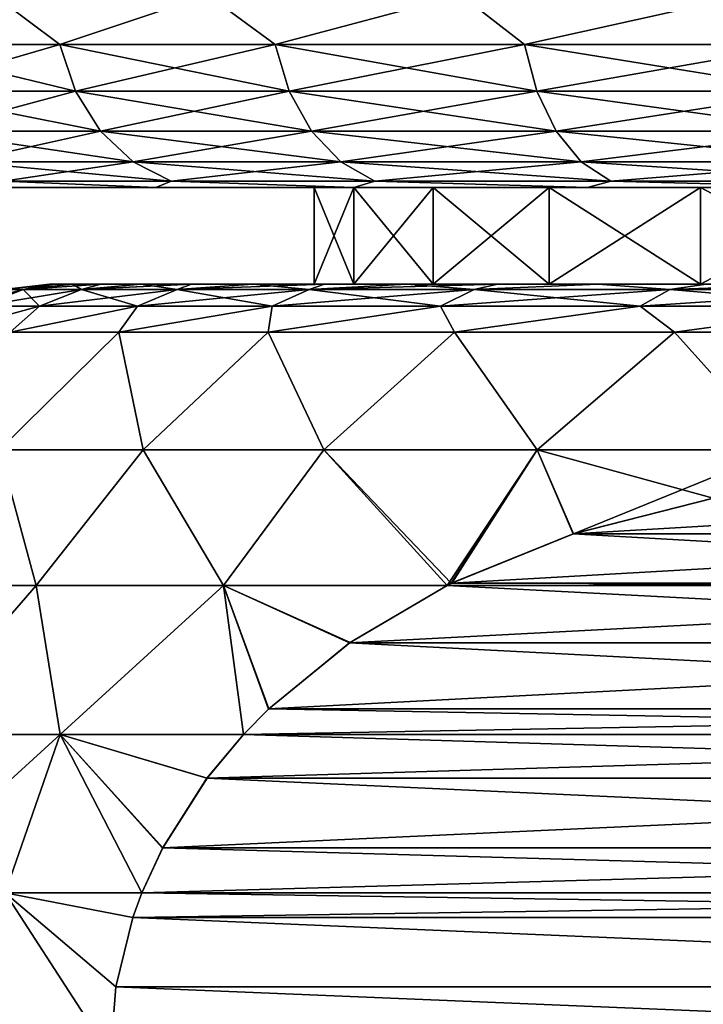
# Model space of a CAD drawing. Header units: metres. Extents: x -109 to 109, y -67 to 73.
# Tile 98 of 253: x -87.3 to -83.76, y 37.51 to 42.61. Entities that reach past the tile are written whole.
import ezdxf

# ---------------------------------------------------------------- set-up
doc = ezdxf.new("R2010")
doc.units = ezdxf.units.M
doc.layers.add('solid_508035_K244200000C76', color=7, linetype='CONTINUOUS')

msp = doc.modelspace()

# ---------------------------------------------------------------- linework, layer by layer
at = {"layer": 'solid_508035_K244200000C76'}
for points in [[(-87.436295, 42.739399, -14.198036), (-87.092773, 42.480583, -14.6469), (-88.012253, 42.480583, -13.134874)], [(-87.436295, 42.739399, -0.141375), (-88.012253, 42.480583, -1.204536), (-87.092773, 42.480583, 0.307489)], [(-87.436295, 42.739399, -14.198036), (-86.324745, 42.739399, -15.682895), (-87.092773, 42.480583, -14.6469)], [(-86.324745, 42.739399, 1.343484), (-87.436295, 42.739399, -0.141375), (-87.092773, 42.480583, 0.307489)], [(-86.324745, 42.739399, -15.682895), (-85.975967, 42.480583, -16.019638), (-87.092773, 42.480583, -14.6469)], [(-86.324745, 42.739399, 1.343484), (-87.092773, 42.480583, 0.307489), (-85.975967, 42.480583, 1.680228)], [(-86.324745, 42.739399, -15.682895), (-85.013191, 42.739399, -16.99445), (-85.975967, 42.480583, -16.019638)], [(-85.013191, 42.739399, 2.655039), (-86.324745, 42.739399, 1.343484), (-85.975967, 42.480583, 1.680228)], [(-85.013191, 42.739399, -16.99445), (-84.68264, 42.480583, -17.22752), (-85.975967, 42.480583, -16.019638)], [(-85.013191, 42.739399, 2.655039), (-85.975967, 42.480583, 1.680228), (-84.68264, 42.480583, 2.88811)], [(-85.013191, 42.739399, -16.99445), (-83.528328, 42.739399, -18.106001), (-84.68264, 42.480583, -17.22752)], [(-83.528328, 42.739399, 3.76659), (-85.013191, 42.739399, 2.655039), (-84.68264, 42.480583, 2.88811)], [(-83.528328, 42.739399, -18.106001), (-83.236885, 42.480583, -18.248045), (-84.68264, 42.480583, -17.22752)], [(-83.528328, 42.739399, 3.76659), (-84.68264, 42.480583, 2.88811), (-83.236885, 42.480583, 3.908633)], [(-88.012253, 42.480583, -13.134874), (-87.092773, 42.480583, -14.6469), (-87.923439, 42.239174, -13.088854)], [(-88.012253, 42.480583, -1.204536), (-87.923439, 42.239174, -1.250557), (-87.011047, 42.239174, 0.249803)], [(-87.092773, 42.480583, 0.307489), (-88.012253, 42.480583, -1.204536), (-87.011047, 42.239174, 0.249803)], [(-87.092773, 42.480583, -14.6469), (-87.011047, 42.239174, -14.589213), (-87.923439, 42.239174, -13.088854)], [(-87.092773, 42.480583, -14.6469), (-85.975967, 42.480583, -16.019638), (-87.011047, 42.239174, -14.589213)], [(-87.092773, 42.480583, 0.307489), (-87.011047, 42.239174, 0.249803), (-85.902855, 42.239174, 1.611951)], [(-85.975967, 42.480583, 1.680228), (-87.092773, 42.480583, 0.307489), (-85.902855, 42.239174, 1.611951)], [(-85.975967, 42.480583, -16.019638), (-85.902855, 42.239174, -15.951363), (-87.011047, 42.239174, -14.589213)], [(-85.975967, 42.480583, -16.019638), (-84.68264, 42.480583, -17.22752), (-85.902855, 42.239174, -15.951363)], [(-85.975967, 42.480583, 1.680228), (-85.902855, 42.239174, 1.611951), (-84.619514, 42.239174, 2.810514)], [(-84.68264, 42.480583, 2.88811), (-85.975967, 42.480583, 1.680228), (-84.619514, 42.239174, 2.810514)], [(-84.68264, 42.480583, -17.22752), (-84.619514, 42.239174, -17.149925), (-85.902855, 42.239174, -15.951363)], [(-84.68264, 42.480583, -17.22752), (-83.236885, 42.480583, -18.248045), (-84.619514, 42.239174, -17.149925)], [(-84.68264, 42.480583, 2.88811), (-84.619514, 42.239174, 2.810514), (-83.184914, 42.239174, 3.823164)], [(-83.236885, 42.480583, 3.908633), (-84.68264, 42.480583, 2.88811), (-83.184914, 42.239174, 3.823164)], [(-83.236885, 42.480583, -18.248045), (-83.184914, 42.239174, -18.162575), (-84.619514, 42.239174, -17.149925)], [(-87.923439, 42.239174, -13.088854), (-87.011047, 42.239174, -14.589213), (-87.78212, 42.031925, -13.015631)], [(-87.923439, 42.239174, -1.250557), (-87.78212, 42.031925, -1.32378), (-86.88102, 42.031925, 0.158019)], [(-87.011047, 42.239174, 0.249803), (-87.923439, 42.239174, -1.250557), (-86.88102, 42.031925, 0.158019)], [(-87.011047, 42.239174, -14.589213), (-86.88102, 42.031925, -14.49743), (-87.78212, 42.031925, -13.015631)], [(-87.011047, 42.239174, -14.589213), (-85.902855, 42.239174, -15.951363), (-86.88102, 42.031925, -14.49743)], [(-87.011047, 42.239174, 0.249803), (-86.88102, 42.031925, 0.158019), (-85.786537, 42.031925, 1.503317)], [(-85.902855, 42.239174, 1.611951), (-87.011047, 42.239174, 0.249803), (-85.786537, 42.031925, 1.503317)], [(-85.902855, 42.239174, -15.951363), (-85.786537, 42.031925, -15.842729), (-86.88102, 42.031925, -14.49743)], [(-85.902855, 42.239174, -15.951363), (-84.619514, 42.239174, -17.149925), (-85.786537, 42.031925, -15.842729)], [(-85.902855, 42.239174, 1.611951), (-85.786537, 42.031925, 1.503317), (-84.519066, 42.031925, 2.687053)], [(-84.619514, 42.239174, 2.810514), (-85.902855, 42.239174, 1.611951), (-84.519066, 42.031925, 2.687053)], [(-84.619514, 42.239174, -17.149925), (-84.519066, 42.031925, -17.026464), (-85.786537, 42.031925, -15.842729)], [(-84.619514, 42.239174, -17.149925), (-83.184914, 42.239174, -18.162575), (-84.519066, 42.031925, -17.026464)], [(-84.619514, 42.239174, 2.810514), (-84.519066, 42.031925, 2.687053), (-83.102219, 42.031925, 3.687177)], [(-83.184914, 42.239174, 3.823164), (-84.619514, 42.239174, 2.810514), (-83.102219, 42.031925, 3.687177)], [(-83.184914, 42.239174, -18.162575), (-83.102219, 42.031925, -18.026588), (-84.519066, 42.031925, -17.026464)], [(-87.78212, 42.031925, -13.015631), (-86.88102, 42.031925, -14.49743), (-87.597961, 41.872982, -12.920205)], [(-87.78212, 42.031925, -1.32378), (-87.597961, 41.872982, -1.419205), (-86.711571, 41.872982, 0.038406)], [(-86.88102, 42.031925, 0.158019), (-87.78212, 42.031925, -1.32378), (-86.711571, 41.872982, 0.038406)], [(-86.88102, 42.031925, -14.49743), (-86.711571, 41.872982, -14.377817), (-87.597961, 41.872982, -12.920205)], [(-86.88102, 42.031925, -14.49743), (-85.786537, 42.031925, -15.842729), (-86.711571, 41.872982, -14.377817)], [(-86.88102, 42.031925, 0.158019), (-86.711571, 41.872982, 0.038406), (-85.634949, 41.872982, 1.361745)], [(-85.786537, 42.031925, 1.503317), (-86.88102, 42.031925, 0.158019), (-85.634949, 41.872982, 1.361745)], [(-85.786537, 42.031925, -15.842729), (-85.634949, 41.872982, -15.701156), (-86.711571, 41.872982, -14.377817)], [(-85.786537, 42.031925, -15.842729), (-84.519066, 42.031925, -17.026464), (-85.634949, 41.872982, -15.701156)], [(-85.786537, 42.031925, 1.503317), (-85.634949, 41.872982, 1.361745), (-84.388168, 41.872982, 2.526158)], [(-84.519066, 42.031925, 2.687053), (-85.786537, 42.031925, 1.503317), (-84.388168, 41.872982, 2.526158)], [(-84.519066, 42.031925, -17.026464), (-84.388168, 41.872982, -16.865568), (-85.634949, 41.872982, -15.701156)], [(-84.519066, 42.031925, -17.026464), (-83.102219, 42.031925, -18.026588), (-84.388168, 41.872982, -16.865568)], [(-84.519066, 42.031925, 2.687053), (-84.388168, 41.872982, 2.526158), (-82.994446, 41.872982, 3.509956)], [(-83.102219, 42.031925, 3.687177), (-84.519066, 42.031925, 2.687053), (-82.994446, 41.872982, 3.509956)], [(-83.102219, 42.031925, -18.026588), (-82.994446, 41.872982, -17.849367), (-84.388168, 41.872982, -16.865568)], [(-87.597961, 41.872982, -12.920205), (-86.711571, 41.872982, -14.377817), (-87.38353, 41.773205, -12.809094)], [(-87.597961, 41.872982, -1.419205), (-87.38353, 41.773205, -1.530317), (-86.514259, 41.773205, -0.100869)], [(-86.711571, 41.872982, 0.038406), (-87.597961, 41.872982, -1.419205), (-86.514259, 41.773205, -0.100869)], [(-86.711571, 41.872982, -14.377817), (-86.514259, 41.773205, -14.238542), (-87.38353, 41.773205, -12.809094)], [(-86.711571, 41.872982, -14.377817), (-85.634949, 41.872982, -15.701156), (-86.514259, 41.773205, -14.238542)], [(-86.711571, 41.872982, 0.038406), (-86.514259, 41.773205, -0.100869), (-85.458443, 41.773205, 1.1969)], [(-85.634949, 41.872982, 1.361745), (-86.711571, 41.872982, 0.038406), (-85.458443, 41.773205, 1.1969)], [(-85.634949, 41.872982, -15.701156), (-85.458443, 41.773205, -15.53631), (-86.514259, 41.773205, -14.238542)], [(-85.634949, 41.872982, -15.701156), (-84.388168, 41.872982, -16.865568), (-85.458443, 41.773205, -15.53631)], [(-85.634949, 41.872982, 1.361745), (-85.458443, 41.773205, 1.1969), (-84.235756, 41.773205, 2.338814)], [(-84.388168, 41.872982, 2.526158), (-85.634949, 41.872982, 1.361745), (-84.235756, 41.773205, 2.338814)], [(-84.388168, 41.872982, -16.865568), (-84.235756, 41.773205, -16.678225), (-85.458443, 41.773205, -15.53631)], [(-84.388168, 41.872982, -16.865568), (-82.994446, 41.872982, -17.849367), (-84.235756, 41.773205, -16.678225)], [(-84.388168, 41.872982, 2.526158), (-84.235756, 41.773205, 2.338814), (-82.868958, 41.773205, 3.303603)], [(-82.994446, 41.872982, 3.509956), (-84.388168, 41.872982, 2.526158), (-82.868958, 41.773205, 3.303603)], [(-82.994446, 41.872982, -17.849367), (-82.868958, 41.773205, -17.643013), (-84.235756, 41.773205, -16.678225)], [(-87.38353, 41.773205, -12.809094), (-86.593735, 41.739399, -13.65943), (-87.41481, 41.739399, -12.156378)], [(-87.38353, 41.773205, -1.530317), (-87.41481, 41.739399, -2.183033), (-86.593735, 41.739399, -0.679981)], [(-87.38353, 41.773205, -12.809094), (-86.514259, 41.773205, -14.238542), (-86.593735, 41.739399, -13.65943)], [(-86.514259, 41.773205, -0.100869), (-87.38353, 41.773205, -1.530317), (-86.593735, 41.739399, -0.679981)], [(-86.514259, 41.773205, -14.238542), (-85.566963, 41.739399, -15.030373), (-86.593735, 41.739399, -13.65943)], [(-86.514259, 41.773205, -0.100869), (-86.593735, 41.739399, -0.679981), (-85.566963, 41.739399, 0.690962)], [(-86.514259, 41.773205, -14.238542), (-85.458443, 41.773205, -15.53631), (-85.566963, 41.739399, -15.030373)], [(-85.458443, 41.773205, 1.1969), (-86.514259, 41.773205, -0.100869), (-85.566963, 41.739399, 0.690962)], [(-85.458443, 41.773205, -15.53631), (-84.355568, 41.739399, -16.241091), (-85.566963, 41.739399, -15.030373)], [(-85.458443, 41.773205, 1.1969), (-85.566963, 41.739399, 0.690962), (-84.355568, 41.739399, 1.901679)], [(-85.458443, 41.773205, -15.53631), (-84.235756, 41.773205, -16.678225), (-84.355568, 41.739399, -16.241091)], [(-84.235756, 41.773205, 2.338814), (-85.458443, 41.773205, 1.1969), (-84.355568, 41.739399, 1.901679)], [(-84.235756, 41.773205, -16.678225), (-82.98407, 41.739399, -17.267075), (-84.355568, 41.739399, -16.241091)], [(-84.235756, 41.773205, 2.338814), (-84.355568, 41.739399, 1.901679), (-82.98407, 41.739399, 2.927663)], [(-84.235756, 41.773205, -16.678225), (-82.868958, 41.773205, -17.643013), (-82.98407, 41.739399, -17.267075)], [(-82.868958, 41.773205, 3.303603), (-84.235756, 41.773205, 2.338814), (-82.98407, 41.739399, 2.927663)], [(-87.41481, 41.739399, -2.183033), (-87.41481, 41.739399, -12.156378), (-86.593735, 41.739399, -13.65943)], [(-86.593735, 41.739399, -0.679981), (-87.41481, 41.739399, -2.183033), (-86.593735, 41.739399, -13.65943)], [(-86.593735, 41.739399, -0.679981), (-86.593735, 41.739399, -13.65943), (-85.566963, 41.739399, -15.030373)], [(-85.773994, 41.739399, -7.864726), (-86.593735, 41.739399, -0.679981), (-85.566963, 41.739399, -15.030373)], [(-85.773994, 41.739399, -6.474685), (-85.566963, 41.739399, 0.690962), (-86.593735, 41.739399, -0.679981)], [(-85.773994, 41.739399, -7.864726), (-85.773994, 41.739399, -6.474685), (-86.593735, 41.739399, -0.679981)], [(-85.566833, 41.739399, -9.239122), (-85.773994, 41.739399, -7.864726), (-85.566963, 41.739399, -15.030373)], [(-85.773994, 41.739399, -6.474685), (-85.566833, 41.739399, -5.100289), (-85.566963, 41.739399, 0.690962)], [(-85.566833, 41.239399, -5.100289), (-85.566833, 41.739399, -5.100289), (-85.773994, 41.739399, -6.474685)], [(-85.773994, 41.239399, -6.474685), (-85.773994, 41.739399, -6.474685), (-85.773994, 41.739399, -7.864726)], [(-85.566833, 41.239399, -5.100289), (-85.773994, 41.739399, -6.474685), (-85.773994, 41.239399, -6.474685)], [(-85.773994, 41.239399, -7.864726), (-85.773994, 41.739399, -7.864726), (-85.566833, 41.739399, -9.239122)], [(-85.773994, 41.239399, -6.474685), (-85.773994, 41.739399, -7.864726), (-85.773994, 41.239399, -7.864726)], [(-85.773994, 41.239399, -7.864726), (-85.566833, 41.739399, -9.239122), (-85.566833, 41.239399, -9.239122)], [(-85.566833, 41.739399, -9.239122), (-85.566963, 41.739399, -15.030373), (-84.355568, 41.739399, -16.241091)], [(-84.554047, 41.739399, -2.519727), (-84.355568, 41.739399, 1.901679), (-85.566963, 41.739399, 0.690962)], [(-85.157112, 41.739399, -3.772006), (-84.554047, 41.739399, -2.519727), (-85.566963, 41.739399, 0.690962)], [(-85.566833, 41.739399, -5.100289), (-85.157112, 41.739399, -3.772006), (-85.566963, 41.739399, 0.690962)], [(-85.157112, 41.739399, -10.567406), (-85.566833, 41.739399, -9.239122), (-84.355568, 41.739399, -16.241091)], [(-85.157112, 41.239399, -3.772006), (-85.157112, 41.739399, -3.772006), (-85.566833, 41.739399, -5.100289)], [(-85.157112, 41.239399, -3.772006), (-85.566833, 41.739399, -5.100289), (-85.566833, 41.239399, -5.100289)], [(-85.566833, 41.239399, -9.239122), (-85.566833, 41.739399, -9.239122), (-85.157112, 41.739399, -10.567406)], [(-85.566833, 41.239399, -9.239122), (-85.157112, 41.739399, -10.567406), (-85.157112, 41.239399, -10.567406)], [(-84.554047, 41.739399, -11.819684), (-85.157112, 41.739399, -10.567406), (-84.355568, 41.739399, -16.241091)], [(-84.554047, 41.239399, -2.519727), (-84.554047, 41.739399, -2.519727), (-85.157112, 41.739399, -3.772006)], [(-84.554047, 41.239399, -2.519727), (-85.157112, 41.739399, -3.772006), (-85.157112, 41.239399, -3.772006)], [(-85.157112, 41.239399, -10.567406), (-85.157112, 41.739399, -10.567406), (-84.554047, 41.739399, -11.819684)], [(-85.157112, 41.239399, -10.567406), (-84.554047, 41.739399, -11.819684), (-84.554047, 41.239399, -11.819684)], [(-83.771011, 41.739399, -12.968183), (-84.554047, 41.739399, -11.819684), (-84.355568, 41.739399, -16.241091)], [(-84.554047, 41.739399, -2.519727), (-83.771011, 41.739399, -1.371229), (-84.355568, 41.739399, 1.901679)], [(-83.771011, 41.239399, -1.371229), (-83.771011, 41.739399, -1.371229), (-84.554047, 41.739399, -2.519727)], [(-83.771011, 41.239399, -1.371229), (-84.554047, 41.739399, -2.519727), (-84.554047, 41.239399, -2.519727)], [(-84.554047, 41.239399, -11.819684), (-84.554047, 41.739399, -11.819684), (-83.771011, 41.739399, -12.968183)], [(-84.554047, 41.239399, -11.819684), (-83.771011, 41.739399, -12.968183), (-83.771011, 41.239399, -12.968183)], [(-83.771011, 41.739399, -12.968183), (-84.355568, 41.739399, -16.241091), (-82.98407, 41.739399, -17.267075)], [(-83.771011, 41.739399, -1.371229), (-82.98407, 41.739399, 2.927663), (-84.355568, 41.739399, 1.901679)], [(-82.825615, 41.739399, -13.987074), (-83.771011, 41.739399, -12.968183), (-82.98407, 41.739399, -17.267075)], [(-83.771011, 41.739399, -1.371229), (-82.825615, 41.739399, -0.352337), (-82.98407, 41.739399, 2.927663)], [(-82.825615, 41.239399, -0.352337), (-82.825615, 41.739399, -0.352337), (-83.771011, 41.739399, -1.371229)], [(-82.825615, 41.239399, -0.352337), (-83.771011, 41.739399, -1.371229), (-83.771011, 41.239399, -1.371229)], [(-83.771011, 41.239399, -12.968183), (-83.771011, 41.739399, -12.968183), (-82.825615, 41.739399, -13.987074)], [(-83.771011, 41.239399, -12.968183), (-82.825615, 41.739399, -13.987074), (-82.825615, 41.239399, -13.987074)], [(-87.28273, 41.210579, -8.651757), (-87.505676, 41.125553, -8.682401), (-87.609146, 41.125553, -7.169705)], [(-87.384102, 41.210579, -7.169705), (-87.28273, 41.210579, -8.651757), (-87.609146, 41.125553, -7.169705)], [(-86.980492, 41.210579, -10.106202), (-87.197189, 41.125553, -10.166918), (-87.505676, 41.125553, -8.682401)], [(-87.28273, 41.210579, -8.651757), (-86.980492, 41.210579, -10.106202), (-87.505676, 41.125553, -8.682401)], [(-87.28273, 41.210579, -5.687654), (-87.384102, 41.210579, -7.169705), (-87.505676, 41.125553, -5.65701)], [(-87.28273, 41.210579, -5.687654), (-87.505676, 41.125553, -5.65701), (-87.197189, 41.125553, -4.172493)], [(-87.384102, 41.210579, -7.169705), (-87.145752, 41.239399, -7.169705), (-87.11602, 41.239399, -7.96465)], [(-87.28273, 41.210579, -5.687654), (-87.145752, 41.239399, -7.169705), (-87.384102, 41.210579, -7.169705)], [(-87.384102, 41.210579, -7.169705), (-87.11602, 41.239399, -7.96465), (-87.28273, 41.210579, -8.651757)], [(-87.28273, 41.210579, -5.687654), (-87.026848, 41.239399, -5.583052), (-87.11602, 41.239399, -6.374765)], [(-86.980492, 41.210579, -4.233209), (-87.026848, 41.239399, -5.583052), (-87.28273, 41.210579, -5.687654)], [(-87.28273, 41.210579, -5.687654), (-87.11602, 41.239399, -6.374765), (-87.145752, 41.239399, -7.169705)], [(-87.28273, 41.210579, -8.651757), (-87.11602, 41.239399, -7.96465), (-87.02684, 41.239399, -8.756364)], [(-87.28273, 41.210579, -8.651757), (-87.02684, 41.239399, -8.756364), (-86.878738, 41.239399, -9.539036)], [(-87.28273, 41.210579, -8.651757), (-86.878738, 41.239399, -9.539036), (-86.980492, 41.210579, -10.106202)], [(-86.980492, 41.210579, -4.233209), (-87.28273, 41.210579, -5.687654), (-87.197189, 41.125553, -4.172493)], [(-86.483025, 41.210579, -11.505945), (-86.689438, 41.125553, -11.595601), (-87.197189, 41.125553, -10.166918)], [(-86.980492, 41.210579, -10.106202), (-86.483025, 41.210579, -11.505945), (-87.197189, 41.125553, -10.166918)], [(-86.980492, 41.210579, -4.233209), (-87.197189, 41.125553, -4.172493), (-86.689438, 41.125553, -2.743809)], [(-85.773994, 41.239399, -6.474685), (-87.145752, 41.239399, -7.169705), (-87.11602, 41.239399, -6.374765)], [(-85.773994, 41.239399, -7.864726), (-87.11602, 41.239399, -7.96465), (-87.145752, 41.239399, -7.169705)], [(-85.773994, 41.239399, -6.474685), (-85.773994, 41.239399, -7.864726), (-87.145752, 41.239399, -7.169705)], [(-85.773994, 41.239399, -6.474685), (-87.11602, 41.239399, -6.374765), (-87.026848, 41.239399, -5.583052)], [(-85.566833, 41.239399, -9.239122), (-87.02684, 41.239399, -8.756364), (-87.11602, 41.239399, -7.96465)], [(-85.773994, 41.239399, -7.864726), (-85.566833, 41.239399, -9.239122), (-87.11602, 41.239399, -7.96465)], [(-85.566833, 41.239399, -5.100289), (-87.026848, 41.239399, -5.583052), (-86.878746, 41.239399, -4.80038)], [(-86.980492, 41.210579, -4.233209), (-86.878746, 41.239399, -4.80038), (-87.026848, 41.239399, -5.583052)], [(-85.566833, 41.239399, -5.100289), (-85.773994, 41.239399, -6.474685), (-87.026848, 41.239399, -5.583052)], [(-85.566833, 41.239399, -9.239122), (-86.878738, 41.239399, -9.539036), (-87.02684, 41.239399, -8.756364)], [(-86.980492, 41.210579, -4.233209), (-86.672607, 41.239399, -4.031235), (-86.878746, 41.239399, -4.80038)], [(-86.483025, 41.210579, -2.833466), (-86.672607, 41.239399, -4.031235), (-86.980492, 41.210579, -4.233209)], [(-86.980492, 41.210579, -10.106202), (-86.878738, 41.239399, -9.539036), (-86.672607, 41.239399, -10.308181)], [(-86.980492, 41.210579, -10.106202), (-86.672607, 41.239399, -10.308181), (-86.409515, 41.239399, -11.059877)], [(-86.980492, 41.210579, -10.106202), (-86.409515, 41.239399, -11.059877), (-86.483025, 41.210579, -11.505945)], [(-86.483025, 41.210579, -2.833466), (-86.980492, 41.210579, -4.233209), (-86.689438, 41.125553, -2.743809)], [(-85.566833, 41.239399, -5.100289), (-86.878746, 41.239399, -4.80038), (-86.672607, 41.239399, -4.031235)], [(-85.157112, 41.239399, -10.567406), (-86.672607, 41.239399, -10.308181), (-86.878738, 41.239399, -9.539036)], [(-85.566833, 41.239399, -9.239122), (-85.157112, 41.239399, -10.567406), (-86.878738, 41.239399, -9.539036)], [(-85.799591, 41.210579, -12.824912), (-85.991867, 41.125553, -12.94184), (-86.689438, 41.125553, -11.595601)], [(-86.483025, 41.210579, -11.505945), (-85.799591, 41.210579, -12.824912), (-86.689438, 41.125553, -11.595601)], [(-86.483025, 41.210579, -2.833466), (-86.689438, 41.125553, -2.743809), (-85.991867, 41.125553, -1.397571)], [(-85.157112, 41.239399, -3.772006), (-86.672607, 41.239399, -4.031235), (-86.409515, 41.239399, -3.279539)], [(-86.483025, 41.210579, -2.833466), (-86.409515, 41.239399, -3.279539), (-86.672607, 41.239399, -4.031235)], [(-85.157112, 41.239399, -3.772006), (-85.566833, 41.239399, -5.100289), (-86.672607, 41.239399, -4.031235)], [(-85.157112, 41.239399, -10.567406), (-86.409515, 41.239399, -11.059877), (-86.672607, 41.239399, -10.308181)], [(-86.483025, 41.210579, -2.833466), (-86.091019, 41.239399, -2.549711), (-86.409515, 41.239399, -3.279539)], [(-85.799591, 41.210579, -1.514499), (-86.091019, 41.239399, -2.549711), (-86.483025, 41.210579, -2.833466)], [(-86.483025, 41.210579, -11.505945), (-86.409515, 41.239399, -11.059877), (-86.091019, 41.239399, -11.789706)], [(-86.483025, 41.210579, -11.505945), (-86.091019, 41.239399, -11.789706), (-85.718948, 41.239399, -12.493522)], [(-86.483025, 41.210579, -11.505945), (-85.718948, 41.239399, -12.493522), (-85.799591, 41.210579, -12.824912)], [(-85.799591, 41.210579, -1.514499), (-86.483025, 41.210579, -2.833466), (-85.991867, 41.125553, -1.397571)], [(-85.157112, 41.239399, -3.772006), (-86.409515, 41.239399, -3.279539), (-86.091019, 41.239399, -2.549711)], [(-84.554047, 41.239399, -11.819684), (-86.091019, 41.239399, -11.789706), (-86.409515, 41.239399, -11.059877)], [(-85.157112, 41.239399, -10.567406), (-84.554047, 41.239399, -11.819684), (-86.409515, 41.239399, -11.059877)], [(-84.554047, 41.239399, -2.519727), (-86.091019, 41.239399, -2.549711), (-85.718948, 41.239399, -1.845895)], [(-85.799591, 41.210579, -1.514499), (-85.718948, 41.239399, -1.845895), (-86.091019, 41.239399, -2.549711)], [(-84.554047, 41.239399, -2.519727), (-85.157112, 41.239399, -3.772006), (-86.091019, 41.239399, -2.549711)], [(-84.554047, 41.239399, -11.819684), (-85.718948, 41.239399, -12.493522), (-86.091019, 41.239399, -11.789706)], [(-84.942924, 41.210579, -14.038533), (-85.117493, 41.125553, -14.180554), (-85.991867, 41.125553, -12.94184)], [(-85.799591, 41.210579, -12.824912), (-84.942924, 41.210579, -14.038533), (-85.991867, 41.125553, -12.94184)], [(-85.799591, 41.210579, -1.514499), (-85.991867, 41.125553, -1.397571), (-85.117493, 41.125553, -0.158857)], [(-85.799591, 41.210579, -1.514499), (-85.295311, 41.239399, -1.171832), (-85.718948, 41.239399, -1.845895)], [(-84.942924, 41.210579, -0.300878), (-85.295311, 41.239399, -1.171832), (-85.799591, 41.210579, -1.514499)], [(-85.799591, 41.210579, -12.824912), (-85.718948, 41.239399, -12.493522), (-85.295303, 41.239399, -13.167584)], [(-85.799591, 41.210579, -12.824912), (-85.295303, 41.239399, -13.167584), (-84.822502, 41.239399, -13.808072)], [(-85.799591, 41.210579, -12.824912), (-84.822502, 41.239399, -13.808072), (-84.942924, 41.210579, -14.038533)], [(-84.942924, 41.210579, -0.300878), (-85.799591, 41.210579, -1.514499), (-85.117493, 41.125553, -0.158857)], [(-83.771011, 41.239399, -1.371229), (-85.718948, 41.239399, -1.845895), (-85.295311, 41.239399, -1.171832)], [(-83.771011, 41.239399, -1.371229), (-84.554047, 41.239399, -2.519727), (-85.718948, 41.239399, -1.845895)], [(-83.771011, 41.239399, -12.968183), (-85.295303, 41.239399, -13.167584), (-85.718948, 41.239399, -12.493522)], [(-84.554047, 41.239399, -11.819684), (-83.771011, 41.239399, -12.968183), (-85.718948, 41.239399, -12.493522)], [(-83.771011, 41.239399, -1.371229), (-85.295311, 41.239399, -1.171832), (-84.82251, 41.239399, -0.531344)], [(-84.942924, 41.210579, -0.300878), (-84.82251, 41.239399, -0.531344), (-85.295311, 41.239399, -1.171832)], [(-82.825615, 41.239399, -13.987074), (-84.822502, 41.239399, -13.808072), (-85.295303, 41.239399, -13.167584)], [(-83.771011, 41.239399, -12.968183), (-82.825615, 41.239399, -13.987074), (-85.295303, 41.239399, -13.167584)], [(-83.928978, 41.210579, -15.124201), (-84.082581, 41.125553, -15.28867), (-85.117493, 41.125553, -14.180554)], [(-84.942924, 41.210579, -14.038533), (-83.928978, 41.210579, -15.124201), (-85.117493, 41.125553, -14.180554)], [(-84.942924, 41.210579, -0.300878), (-85.117493, 41.125553, -0.158857), (-84.082581, 41.125553, 0.949258)], [(-84.942924, 41.210579, -0.300878), (-84.303253, 41.239399, 0.071926), (-84.82251, 41.239399, -0.531344)], [(-83.928978, 41.210579, 0.78479), (-84.303253, 41.239399, 0.071926), (-84.942924, 41.210579, -0.300878)], [(-84.942924, 41.210579, -14.038533), (-84.822502, 41.239399, -13.808072), (-84.303253, 41.239399, -14.411342)], [(-84.942924, 41.210579, -14.038533), (-84.303253, 41.239399, -14.411342), (-83.928978, 41.210579, -15.124201)], [(-83.928978, 41.210579, 0.78479), (-84.942924, 41.210579, -0.300878), (-84.082581, 41.125553, 0.949258)], [(-82.825615, 41.239399, -0.352337), (-84.82251, 41.239399, -0.531344), (-84.303253, 41.239399, 0.071926)], [(-82.825615, 41.239399, -0.352337), (-83.771011, 41.239399, -1.371229), (-84.82251, 41.239399, -0.531344)], [(-82.825615, 41.239399, -13.987074), (-84.303253, 41.239399, -14.411342), (-84.822502, 41.239399, -13.808072)], [(-81.738861, 41.239399, 0.514328), (-84.303253, 41.239399, 0.071926), (-83.740341, 41.239399, 0.634743)], [(-83.928978, 41.210579, 0.78479), (-83.740341, 41.239399, 0.634743), (-84.303253, 41.239399, 0.071926)], [(-81.738861, 41.239399, 0.514328), (-82.825615, 41.239399, -0.352337), (-84.303253, 41.239399, 0.071926)], [(-81.738861, 41.239399, -14.853739), (-83.740334, 41.239399, -14.974159), (-84.303253, 41.239399, -14.411342)], [(-83.928978, 41.210579, -15.124201), (-84.303253, 41.239399, -14.411342), (-83.740334, 41.239399, -14.974159)], [(-82.825615, 41.239399, -13.987074), (-81.738861, 41.239399, -14.853739), (-84.303253, 41.239399, -14.411342)], [(-82.776649, 41.210579, -16.061691), (-82.906425, 41.125553, -16.245544), (-84.082581, 41.125553, -15.28867)], [(-83.928978, 41.210579, -15.124201), (-82.776649, 41.210579, -16.061691), (-84.082581, 41.125553, -15.28867)], [(-83.928978, 41.210579, 0.78479), (-84.082581, 41.125553, 0.949258), (-82.906425, 41.125553, 1.906133)], [(-82.776649, 41.210579, 1.722281), (-83.740341, 41.239399, 0.634743), (-83.928978, 41.210579, 0.78479)], [(-83.928978, 41.210579, -15.124201), (-83.740334, 41.239399, -14.974159), (-83.136909, 41.239399, -15.49337)], [(-83.928978, 41.210579, -15.124201), (-83.136909, 41.239399, -15.49337), (-82.776649, 41.210579, -16.061691)], [(-82.776649, 41.210579, 1.722281), (-83.928978, 41.210579, 0.78479), (-82.906425, 41.125553, 1.906133)], [(-87.197189, 41.125553, -10.166918), (-87.349167, 40.989399, -10.355305), (-87.692101, 40.989399, -8.77888)], [(-87.505676, 41.125553, -8.682401), (-87.197189, 41.125553, -10.166918), (-87.692101, 40.989399, -8.77888)], [(-87.197189, 41.125553, -4.172493), (-87.692101, 40.989399, -5.560531), (-87.349167, 40.989399, -3.984106)], [(-87.197189, 41.125553, -4.172493), (-87.505676, 41.125553, -5.65701), (-87.692101, 40.989399, -5.560531)], [(-86.689438, 41.125553, -11.595601), (-86.785385, 40.989399, -11.866877), (-87.349167, 40.989399, -10.355305)], [(-87.197189, 41.125553, -10.166918), (-86.689438, 41.125553, -11.595601), (-87.349167, 40.989399, -10.355305)], [(-86.689438, 41.125553, -2.743809), (-87.349167, 40.989399, -3.984106), (-86.785385, 40.989399, -2.472534)], [(-86.689438, 41.125553, -2.743809), (-87.197189, 41.125553, -4.172493), (-87.349167, 40.989399, -3.984106)], [(-85.991867, 41.125553, -12.94184), (-86.012215, 40.989399, -13.28283), (-86.785385, 40.989399, -11.866877)], [(-86.689438, 41.125553, -11.595601), (-85.991867, 41.125553, -12.94184), (-86.785385, 40.989399, -11.866877)], [(-85.991867, 41.125553, -1.397571), (-86.785385, 40.989399, -2.472534), (-86.012215, 40.989399, -1.056581)], [(-85.991867, 41.125553, -1.397571), (-86.689438, 41.125553, -2.743809), (-86.785385, 40.989399, -2.472534)], [(-85.117493, 41.125553, -14.180554), (-85.045403, 40.989399, -14.574343), (-86.012215, 40.989399, -13.28283)], [(-85.991867, 41.125553, -12.94184), (-85.117493, 41.125553, -14.180554), (-86.012215, 40.989399, -13.28283)], [(-85.117493, 41.125553, -0.158857), (-86.012215, 40.989399, -1.056581), (-85.045403, 40.989399, 0.234932)], [(-85.117493, 41.125553, -0.158857), (-85.991867, 41.125553, -1.397571), (-86.012215, 40.989399, -1.056581)], [(-85.117493, 41.125553, -14.180554), (-84.082581, 41.125553, -15.28867), (-85.045403, 40.989399, -14.574343)], [(-84.082581, 41.125553, 0.949258), (-85.117493, 41.125553, -0.158857), (-85.045403, 40.989399, 0.234932)], [(-84.082581, 41.125553, -15.28867), (-83.904625, 40.989399, -15.715116), (-85.045403, 40.989399, -14.574343)], [(-84.082581, 41.125553, 0.949258), (-85.045403, 40.989399, 0.234932), (-83.904625, 40.989399, 1.375705)], [(-84.082581, 41.125553, -15.28867), (-82.906425, 41.125553, -16.245544), (-83.904625, 40.989399, -15.715116)], [(-82.906425, 41.125553, 1.906133), (-84.082581, 41.125553, 0.949258), (-83.904625, 40.989399, 1.375705)], [(-82.906425, 41.125553, -16.245544), (-82.613121, 40.989399, -16.681923), (-83.904625, 40.989399, -15.715116)], [(-82.906425, 41.125553, 1.906133), (-83.904625, 40.989399, 1.375705), (-82.613121, 40.989399, 2.342511)], [(-86.785385, 40.989399, -11.866877), (-86.660019, 40.379314, -13.348149), (-87.406685, 40.379314, -11.907147)], [(-87.349167, 40.989399, -10.355305), (-86.785385, 40.989399, -11.866877), (-87.406685, 40.379314, -11.907147)], [(-86.785385, 40.989399, -2.472534), (-87.406685, 40.379314, -2.432264), (-86.660019, 40.379314, -0.991262)], [(-86.785385, 40.989399, -2.472534), (-87.349167, 40.989399, -3.984106), (-87.406685, 40.379314, -2.432264)], [(-86.785385, 40.989399, -11.866877), (-86.012215, 40.989399, -13.28283), (-86.660019, 40.379314, -13.348149)], [(-86.012215, 40.989399, -1.056581), (-86.785385, 40.989399, -2.472534), (-86.660019, 40.379314, -0.991262)], [(-86.012215, 40.989399, -13.28283), (-85.724091, 40.379314, -14.674058), (-86.660019, 40.379314, -13.348149)], [(-86.012215, 40.989399, -1.056581), (-86.660019, 40.379314, -0.991262), (-85.724091, 40.379314, 0.334647)], [(-86.012215, 40.989399, -13.28283), (-85.045403, 40.989399, -14.574343), (-85.724091, 40.379314, -14.674058)], [(-85.045403, 40.989399, 0.234932), (-86.012215, 40.989399, -1.056581), (-85.724091, 40.379314, 0.334647)], [(-85.045403, 40.989399, -14.574343), (-84.616333, 40.379314, -15.860175), (-85.724091, 40.379314, -14.674058)], [(-85.045403, 40.989399, 0.234932), (-85.724091, 40.379314, 0.334647), (-84.616333, 40.379314, 1.520764)], [(-85.045403, 40.989399, -14.574343), (-83.904625, 40.989399, -15.715116), (-84.616333, 40.379314, -15.860175)], [(-83.904625, 40.989399, 1.375705), (-85.045403, 40.989399, 0.234932), (-84.616333, 40.379314, 1.520764)], [(-83.904625, 40.989399, -15.715116), (-83.357384, 40.379314, -16.884405), (-84.616333, 40.379314, -15.860175)], [(-83.904625, 40.989399, 1.375705), (-84.616333, 40.379314, 1.520764), (-83.357384, 40.379314, 2.544995)], [(-83.904625, 40.989399, -15.715116), (-82.613121, 40.989399, -16.681923), (-83.357384, 40.379314, -16.884405)], [(-82.613121, 40.989399, 2.342511), (-83.904625, 40.989399, 1.375705), (-83.357384, 40.379314, 2.544995)], [(-87.972954, 39.676693, -2.556385), (-87.214134, 39.676693, -0.995671), (-87.406685, 40.379314, -2.432264)], [(-87.406685, 40.379314, -11.907147), (-87.21405, 39.676693, -13.34388), (-87.972923, 39.676693, -11.783084)], [(-87.406685, 40.379314, -11.907147), (-86.660019, 40.379314, -13.348149), (-87.21405, 39.676693, -13.34388)], [(-87.214134, 39.676693, -0.995671), (-86.660019, 40.379314, -0.991262), (-87.406685, 40.379314, -2.432264)], [(-87.214134, 39.676693, -0.995671), (-86.244293, 39.676693, 0.443444), (-86.660019, 40.379314, -0.991262)], [(-86.660019, 40.379314, -13.348149), (-86.244133, 39.676693, -14.783059), (-87.21405, 39.676693, -13.34388)], [(-86.660019, 40.379314, -13.348149), (-85.724091, 40.379314, -14.674058), (-86.244133, 39.676693, -14.783059)], [(-86.244293, 39.676693, 0.443444), (-85.724091, 40.379314, 0.334647), (-86.660019, 40.379314, -0.991262)], [(-86.244293, 39.676693, 0.443444), (-85.084007, 39.677319, 1.730721), (-85.724091, 40.379314, 0.334647)], [(-85.724091, 40.379314, -14.674058), (-85.0839, 39.677368, -16.070194), (-86.244133, 39.676693, -14.783059)], [(-85.724091, 40.379314, -14.674058), (-84.616333, 40.379314, -15.860175), (-85.0839, 39.677368, -16.070194)], [(-85.062469, 39.688004, 1.743159), (-84.616333, 40.379314, 1.520764), (-85.724091, 40.379314, 0.334647)], [(-85.084007, 39.677319, 1.730721), (-85.062469, 39.688004, 1.743159), (-85.724091, 40.379314, 0.334647)], [(-84.616333, 40.379314, -15.860175), (-85.060265, 39.689083, -16.083841), (-85.0839, 39.677368, -16.070194)], [(-85.062469, 39.688004, 1.743159), (-84.431122, 39.943939, 2.107665), (-84.616333, 40.379314, 1.520764)], [(-84.616333, 40.379314, -15.860175), (-84.428688, 39.944736, -16.448484), (-85.060265, 39.689083, -16.083841)], [(-84.616333, 40.379314, -15.860175), (-83.357384, 40.379314, -16.884405), (-84.428688, 39.944736, -16.448484)], [(-83.704918, 40.129124, 2.52694), (-83.357384, 40.379314, 2.544995), (-84.616333, 40.379314, 1.520764)], [(-84.431122, 39.943939, 2.107665), (-83.704918, 40.129124, 2.52694), (-84.616333, 40.379314, 1.520764)], [(-83.357384, 40.379314, -16.884405), (-83.702873, 40.129505, -16.867531), (-84.428688, 39.944736, -16.448484)], [(-84.431122, 39.943939, 2.107665), (-80.569252, 39.944061, 4.337316), (-83.704918, 40.129124, 2.52694)], [(-81.296265, 40.129345, -18.256989), (-84.428688, 39.944736, -16.448484), (-83.702873, 40.129505, -16.867531)], [(-80.570396, 39.944435, -18.676069), (-84.428688, 39.944736, -16.448484), (-81.296265, 40.129345, -18.256989)], [(-85.062469, 39.688004, 1.743159), (-79.937874, 39.688168, 4.701844), (-84.431122, 39.943939, 2.107665)], [(-80.570396, 39.944435, -18.676069), (-85.060265, 39.689083, -16.083841), (-84.428688, 39.944736, -16.448484)], [(-79.938858, 39.688652, -19.040686), (-85.060265, 39.689083, -16.083841), (-80.570396, 39.944435, -18.676069)], [(-84.431122, 39.943939, 2.107665), (-79.937874, 39.688168, 4.701844), (-80.569252, 39.944061, 4.337316)], [(-87.885002, 38.90398, -1.508664), (-87.214134, 39.676693, -0.995671), (-87.972954, 39.676693, -2.556385)], [(-87.972923, 39.676693, -11.783084), (-87.21405, 39.676693, -13.34388), (-87.884979, 38.90398, -12.830792)], [(-87.885002, 38.90398, -1.508664), (-87.09079, 38.90398, -0.134021), (-87.214134, 39.676693, -0.995671)], [(-87.21405, 39.676693, -13.34388), (-87.090759, 38.90398, -14.205441), (-87.884979, 38.90398, -12.830792)], [(-87.09079, 38.90398, -0.134021), (-86.244293, 39.676693, 0.443444), (-87.214134, 39.676693, -0.995671)], [(-87.21405, 39.676693, -13.34388), (-86.244133, 39.676693, -14.783059), (-87.090759, 38.90398, -14.205441)], [(-87.09079, 38.90398, -0.134021), (-86.140114, 38.903858, 1.120981), (-86.244293, 39.676693, 0.443444)], [(-86.244133, 39.676693, -14.783059), (-86.140083, 38.903877, -15.460406), (-87.090759, 38.90398, -14.205441)], [(-85.589607, 39.379002, 1.438815), (-85.084007, 39.677319, 1.730721), (-86.244293, 39.676693, 0.443444)], [(-86.01049, 39.035789, 1.195818), (-85.589607, 39.379002, 1.438815), (-86.244293, 39.676693, 0.443444)], [(-86.140114, 38.903858, 1.120981), (-86.01049, 39.035789, 1.195818), (-86.244293, 39.676693, 0.443444)], [(-86.244133, 39.676693, -14.783059), (-85.0839, 39.677368, -16.070194), (-85.587509, 39.380455, -15.779437)], [(-86.244133, 39.676693, -14.783059), (-86.009064, 39.037159, -15.536049), (-86.140083, 38.903877, -15.460406)], [(-86.244133, 39.676693, -14.783059), (-85.587509, 39.380455, -15.779437), (-86.009064, 39.037159, -15.536049)], [(-85.589607, 39.379002, 1.438815), (-79.915993, 39.677319, 4.714475), (-85.084007, 39.677319, 1.730721)], [(-79.410957, 39.379395, 5.006057), (-79.915993, 39.677319, 4.714475), (-85.589607, 39.379002, 1.438815)], [(-79.411629, 39.379856, -19.345085), (-85.587509, 39.380455, -15.779437), (-85.0839, 39.677368, -16.070194)], [(-85.084007, 39.677319, 1.730721), (-79.915993, 39.677319, 4.714475), (-79.937874, 39.688168, 4.701844)], [(-85.084007, 39.677319, 1.730721), (-79.937874, 39.688168, 4.701844), (-85.062469, 39.688004, 1.743159)], [(-79.916054, 39.677349, -19.053852), (-85.0839, 39.677368, -16.070194), (-85.060265, 39.689083, -16.083841)], [(-79.411629, 39.379856, -19.345085), (-85.0839, 39.677368, -16.070194), (-79.916054, 39.677349, -19.053852)], [(-79.916054, 39.677349, -19.053852), (-85.060265, 39.689083, -16.083841), (-79.938858, 39.688652, -19.040686)], [(-78.990044, 39.036301, 5.249075), (-85.589607, 39.379002, 1.438815), (-86.01049, 39.035789, 1.195818)], [(-79.411629, 39.379856, -19.345085), (-86.009064, 39.037159, -15.536049), (-85.587509, 39.380455, -15.779437)], [(-79.411629, 39.379856, -19.345085), (-78.990425, 39.036667, -19.588264), (-86.009064, 39.037159, -15.536049)], [(-79.410957, 39.379395, 5.006057), (-85.589607, 39.379002, 1.438815), (-78.990044, 39.036301, 5.249075)], [(-78.990044, 39.036301, 5.249075), (-86.01049, 39.035789, 1.195818), (-86.140114, 38.903858, 1.120981)], [(-78.990044, 39.036301, 5.249075), (-86.140114, 38.903858, 1.120981), (-78.859932, 38.903896, 5.324194)], [(-78.859924, 38.903893, -19.663609), (-86.140083, 38.903877, -15.460406), (-86.009064, 39.037159, -15.536049)], [(-78.990425, 39.036667, -19.588264), (-78.859924, 38.903893, -19.663609), (-86.009064, 39.037159, -15.536049)], [(-87.090759, 38.90398, -14.205441), (-87.375435, 38.083401, -14.160031), (-87.991394, 38.083401, -13.093185)], [(-87.884979, 38.90398, -12.830792), (-87.090759, 38.90398, -14.205441), (-87.991394, 38.083401, -13.093185)], [(-87.375435, 38.083401, -0.179379), (-87.09079, 38.90398, -0.134021), (-87.885002, 38.90398, -1.508664)], [(-87.090759, 38.90398, -14.205441), (-86.666145, 38.082813, -15.156684), (-87.375435, 38.083401, -14.160031)], [(-87.375435, 38.083401, -0.179379), (-86.666199, 38.082687, 0.817244), (-87.09079, 38.90398, -0.134021)], [(-86.329498, 38.677216, 1.011636), (-86.140114, 38.903858, 1.120981), (-87.09079, 38.90398, -0.134021)], [(-86.559036, 38.315376, 0.879112), (-86.329498, 38.677216, 1.011636), (-87.09079, 38.90398, -0.134021)], [(-86.666199, 38.082687, 0.817244), (-86.559036, 38.315376, 0.879112), (-87.09079, 38.90398, -0.134021)], [(-87.090759, 38.90398, -14.205441), (-86.558617, 38.316189, -15.218767), (-86.666145, 38.082813, -15.156684)], [(-87.090759, 38.90398, -14.205441), (-86.328659, 38.678345, -15.351534), (-86.558617, 38.316189, -15.218767)], [(-87.090759, 38.90398, -14.205441), (-86.140083, 38.903877, -15.460406), (-86.328659, 38.678345, -15.351534)], [(-78.859932, 38.903896, 5.324194), (-86.140114, 38.903858, 1.120981), (-86.329498, 38.677216, 1.011636)], [(-78.859932, 38.903896, 5.324194), (-86.329498, 38.677216, 1.011636), (-78.67083, 38.677662, 5.433371)], [(-78.671051, 38.677959, -19.772654), (-86.328659, 38.678345, -15.351534), (-86.140083, 38.903877, -15.460406)], [(-78.671051, 38.677959, -19.772654), (-86.140083, 38.903877, -15.460406), (-78.859924, 38.903893, -19.663609)], [(-78.441124, 38.315689, 5.565993), (-86.329498, 38.677216, 1.011636), (-86.559036, 38.315376, 0.879112)], [(-78.671051, 38.677959, -19.772654), (-86.558617, 38.316189, -15.218767), (-86.328659, 38.678345, -15.351534)], [(-78.671051, 38.677959, -19.772654), (-78.441254, 38.315937, -19.905329), (-86.558617, 38.316189, -15.218767)], [(-78.67083, 38.677662, 5.433371), (-86.329498, 38.677216, 1.011636), (-78.441124, 38.315689, 5.565993)], [(-78.441124, 38.315689, 5.565993), (-86.559036, 38.315376, 0.879112), (-86.666199, 38.082687, 0.817244)], [(-78.441124, 38.315689, 5.565993), (-86.666199, 38.082687, 0.817244), (-78.333832, 38.082756, 5.627939)], [(-78.333832, 38.08276, -19.96735), (-86.666145, 38.082813, -15.156684), (-86.558617, 38.316189, -15.218767)], [(-78.441254, 38.315937, -19.905329), (-78.333832, 38.08276, -19.96735), (-86.558617, 38.316189, -15.218767)], [(-87.375435, 38.083401, -14.160031), (-86.830124, 37.239399, -15.062011), (-87.758331, 37.239399, -13.669705)], [(-87.758331, 37.239399, -0.669705), (-86.830124, 37.239399, 0.722599), (-87.375435, 38.083401, -0.179379)], [(-87.375435, 38.083401, -14.160031), (-86.801285, 37.596565, -15.078664), (-86.830124, 37.239399, -15.062011)], [(-87.375435, 38.083401, -14.160031), (-86.712746, 37.955326, -15.12978), (-86.801285, 37.596565, -15.078664)], [(-87.375435, 38.083401, -14.160031), (-86.666145, 38.082813, -15.156684), (-86.712746, 37.955326, -15.12978)], [(-86.712921, 37.9548, 0.790267), (-86.666199, 38.082687, 0.817244), (-87.375435, 38.083401, -0.179379)], [(-86.801308, 37.596424, 0.73924), (-86.712921, 37.9548, 0.790267), (-87.375435, 38.083401, -0.179379)], [(-86.830124, 37.239399, 0.722599), (-86.801308, 37.596424, 0.73924), (-87.375435, 38.083401, -0.179379)], [(-78.333832, 38.082756, 5.627939), (-86.666199, 38.082687, 0.817244), (-86.712921, 37.9548, 0.790267)], [(-78.333832, 38.082756, 5.627939), (-86.712921, 37.9548, 0.790267), (-78.287148, 37.955017, 5.65489)], [(-78.287209, 37.955189, -19.994267), (-86.712746, 37.955326, -15.12978), (-86.666145, 38.082813, -15.156684)], [(-78.287209, 37.955189, -19.994267), (-86.666145, 38.082813, -15.156684), (-78.333832, 38.08276, -19.96735)], [(-78.198708, 37.596485, 5.705953), (-86.712921, 37.9548, 0.790267), (-86.801308, 37.596424, 0.73924)], [(-78.198723, 37.596592, -20.045355), (-86.801285, 37.596565, -15.078664), (-86.712746, 37.955326, -15.12978)], [(-78.287148, 37.955017, 5.65489), (-86.712921, 37.9548, 0.790267), (-78.198708, 37.596485, 5.705953)], [(-78.198723, 37.596592, -20.045355), (-86.712746, 37.955326, -15.12978), (-78.287209, 37.955189, -19.994267)], [(-78.169876, 37.239399, -20.06201), (-86.830124, 37.239399, -15.062011), (-86.801285, 37.596565, -15.078664)], [(-78.198708, 37.596485, 5.705953), (-86.801308, 37.596424, 0.73924), (-86.830124, 37.239399, 0.722599)], [(-78.198708, 37.596485, 5.705953), (-86.830124, 37.239399, 0.722599), (-78.169876, 37.239399, 5.7226)], [(-78.198723, 37.596592, -20.045355), (-78.169876, 37.239399, -20.06201), (-86.801285, 37.596565, -15.078664)]]:
    msp.add_3dface(points, dxfattribs=at)

doc.saveas('drawing.dxf')
